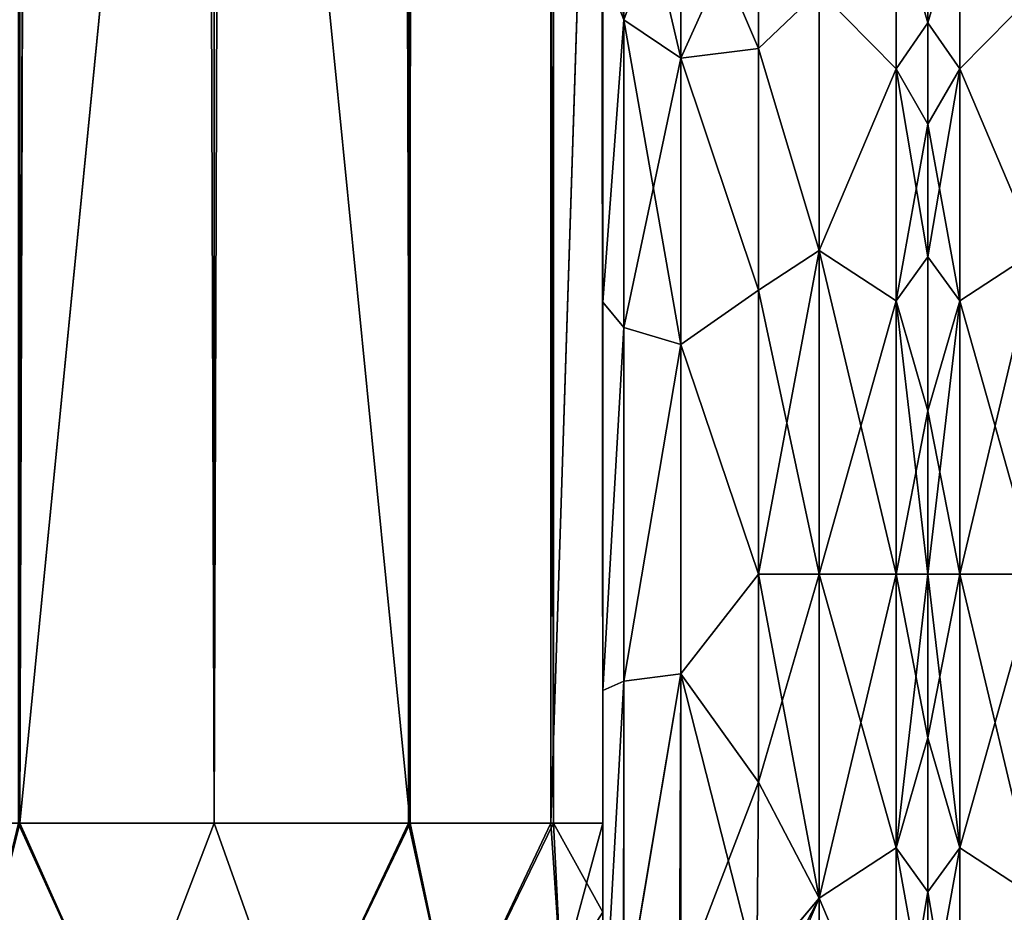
# Model space of a CAD drawing. Extents: x -23 to 470, y -2000 to 0.
# Tile 87 of 247: x 385 to 416, y -1983 to -1954. Entities that reach past the tile are written whole.
import ezdxf

# ---------------------------------------------------------------- set-up
doc = ezdxf.new("R2010")
doc.units = 0
doc.header["$LTSCALE"] = 65.185185
for name, color, linetype in [('485', 7, 'CONTINUOUS'), ('487', 7, 'CONTINUOUS'), ('488', 7, 'CONTINUOUS'), ('489', 7, 'CONTINUOUS'), ('503', 7, 'CONTINUOUS'), ('504', 7, 'CONTINUOUS'), ('505', 7, 'CONTINUOUS'), ('506', 7, 'CONTINUOUS'), ('509', 7, 'CONTINUOUS'), ('510', 7, 'CONTINUOUS'), ('513', 7, 'CONTINUOUS'), ('514', 7, 'CONTINUOUS'), ('532', 7, 'CONTINUOUS'), ('534', 7, 'CONTINUOUS'), ('558', 7, 'CONTINUOUS'), ('575', 7, 'CONTINUOUS'), ('576', 7, 'CONTINUOUS')]:
    doc.layers.add(name, color=color, linetype=linetype)

msp = doc.modelspace()

# ---------------------------------------------------------------- linework, layer by layer
at = {"layer": '485', "linetype": 'CONTINUOUS'}
for points in [[(403.55, -1928.15, -102.5), (403.55, -1933.41, -101.815), (403.55, -1980, -102.5), (403.55, -1928.15, -102.5)], [(403.55, -1980, 102.5), (403.55, -1982.865, 101.931), (403.55, -1928.15, 102.5), (403.55, -1980, 102.5)], [(403.55, -1928.15, 102.5), (403.55, -1982.865, 101.931), (403.55, -1933.409, 101.816), (403.55, -1928.15, 102.5)], [(403.55, -1983.734, 101.5), (403.55, -1985.305, 100.301), (403.55, -1933.409, 101.816), (403.55, -1983.734, 101.5)], [(403.55, -1933.409, 101.816), (403.55, -1985.305, 100.301), (403.55, -1938.355, 99.772), (403.55, -1933.409, 101.816)], [(403.55, -1982.865, 101.931), (403.55, -1983.734, 101.5), (403.55, -1933.409, 101.816), (403.55, -1982.865, 101.931)], [(403.55, -1933.41, -60.815), (403.55, -1938.356, -58.772), (403.55, -1987.5, -95), (403.55, -1933.41, -60.815)], [(403.55, -1938.355, -64.228), (403.55, -1933.41, -60.815), (403.55, -1987.5, -95), (403.55, -1938.355, -64.228)], [(403.55, -1933.41, -101.815), (403.55, -1938.356, -99.772), (403.55, -1982.865, -101.931), (403.55, -1933.41, -101.815)], [(403.55, -1980, -102.5), (403.55, -1933.41, -101.815), (403.55, -1982.865, -101.931), (403.55, -1980, -102.5)], [(403.55, -1942.614, -26.478), (403.55, -1938.355, -23.228), (403.55, -1963.25, -27.648), (403.55, -1942.614, -26.478)], [(403.55, -1963.25, -27.648), (403.55, -1938.355, -23.228), (403.55, -1952.418, -21.378), (403.55, -1963.25, -27.648)], [(403.55, -1942.614, -67.478), (403.55, -1938.355, -64.228), (403.55, -1987.5, -95), (403.55, -1942.614, -67.478)], [(403.55, -1938.356, 64.228), (403.55, -1987.5, 24.51), (403.55, -1938.355, 58.772), (403.55, -1938.356, 64.228)], [(403.55, -1938.355, 58.772), (403.55, -1987.5, 24.51), (403.55, -1942.614, 55.522), (403.55, -1938.355, 58.772)], [(403.55, -1986.5, 98.734), (403.55, -1986.933, 97.86), (403.55, -1938.355, 99.772), (403.55, -1986.5, 98.734)], [(403.55, -1938.355, 99.772), (403.55, -1986.933, 97.86), (403.55, -1942.614, 96.522), (403.55, -1938.355, 99.772)], [(403.55, -1985.305, 100.301), (403.55, -1986.5, 98.734), (403.55, -1938.355, 99.772), (403.55, -1985.305, 100.301)], [(403.55, -1938.356, -58.772), (403.55, -1942.615, -55.521), (403.55, -1987.5, -95), (403.55, -1938.356, -58.772)], [(403.55, -1938.356, -99.772), (403.55, -1942.615, -96.521), (403.55, -1986.5, -98.734), (403.55, -1938.356, -99.772)], [(403.55, -1982.865, -101.931), (403.55, -1938.356, -99.772), (403.55, -1983.734, -101.5), (403.55, -1982.865, -101.931)], [(403.55, -1983.734, -101.5), (403.55, -1938.356, -99.772), (403.55, -1985.305, -100.301), (403.55, -1983.734, -101.5)], [(403.55, -1985.305, -100.301), (403.55, -1938.356, -99.772), (403.55, -1986.5, -98.734), (403.55, -1985.305, -100.301)], [(403.55, -1942.615, 67.479), (403.55, -1987.5, 24.51), (403.55, -1938.356, 64.228), (403.55, -1942.615, 67.479)], [(403.55, -1945.881, -30.718), (403.55, -1942.614, -26.478), (403.55, -1975.732, -28.753), (403.55, -1945.881, -30.718)], [(403.55, -1975.732, -28.753), (403.55, -1942.614, -26.478), (403.55, -1963.25, -27.648), (403.55, -1975.732, -28.753)], [(403.55, -1945.881, -71.718), (403.55, -1942.614, -67.478), (403.55, -1987.5, -95), (403.55, -1945.881, -71.718)], [(403.55, -1942.614, 55.522), (403.55, -1987.5, 24.51), (403.55, -1945.881, 51.282), (403.55, -1942.614, 55.522)], [(403.55, -1986.933, 97.86), (403.55, -1987.5, 95), (403.55, -1942.614, 96.522), (403.55, -1986.933, 97.86)], [(403.55, -1942.614, 96.522), (403.55, -1987.5, 95), (403.55, -1945.881, 92.282), (403.55, -1942.614, 96.522)], [(403.55, -1942.615, -55.521), (403.55, -1945.882, -51.28), (403.55, -1987.5, -95), (403.55, -1942.615, -55.521)], [(403.55, -1942.615, -96.521), (403.55, -1945.882, -92.28), (403.55, -1987.5, -95), (403.55, -1942.615, -96.521)], [(403.55, -1986.5, -98.734), (403.55, -1942.615, -96.521), (403.55, -1986.933, -97.86), (403.55, -1986.5, -98.734)], [(403.55, -1986.933, -97.86), (403.55, -1942.615, -96.521), (403.55, -1987.5, -95), (403.55, -1986.933, -97.86)], [(403.55, -1945.882, 71.72), (403.55, -1987.5, 24.51), (403.55, -1942.615, 67.479), (403.55, -1945.882, 71.72)], [(403.55, -1942.615, 26.479), (403.55, -1945.882, 30.72), (403.55, -1963.249, 27.648), (403.55, -1942.615, 26.479)], [(403.55, -1952.418, 21.378), (403.55, -1942.615, 26.479), (403.55, -1963.249, 27.648), (403.55, -1952.418, 21.378)], [(403.55, -1947.944, -35.671), (403.55, -1945.881, -30.718), (403.55, -1987.5, -95), (403.55, -1947.944, -35.671)], [(403.55, -1987.5, -95), (403.55, -1945.881, -30.718), (403.55, -1975.732, -28.753), (403.55, -1987.5, -95)], [(403.55, -1947.944, -76.671), (403.55, -1945.881, -71.718), (403.55, -1987.5, -95), (403.55, -1947.944, -76.671)], [(403.55, -1987.5, 95), (403.55, -1987.5, 24.51), (403.55, -1945.881, 92.282), (403.55, -1987.5, 95)], [(403.55, -1945.881, 92.282), (403.55, -1987.5, 24.51), (403.55, -1947.944, 87.329), (403.55, -1945.881, 92.282)], [(403.55, -1945.881, 51.282), (403.55, -1987.5, 24.51), (403.55, -1947.944, 46.329), (403.55, -1945.881, 51.282)], [(403.55, -1945.882, -51.28), (403.55, -1947.944, -46.327), (403.55, -1987.5, -95), (403.55, -1945.882, -51.28)], [(403.55, -1945.882, -92.28), (403.55, -1947.944, -87.327), (403.55, -1987.5, -95), (403.55, -1945.882, -92.28)], [(403.55, -1947.944, 76.673), (403.55, -1987.5, 24.51), (403.55, -1945.882, 71.72), (403.55, -1947.944, 76.673)], [(403.55, -1945.882, 30.72), (403.55, -1947.944, 35.673), (403.55, -1975.731, 28.753), (403.55, -1945.882, 30.72)], [(403.55, -1963.249, 27.648), (403.55, -1945.882, 30.72), (403.55, -1975.731, 28.753), (403.55, -1963.249, 27.648)], [(403.55, -1948.65, -40.999), (403.55, -1947.944, -35.671), (403.55, -1987.5, -95), (403.55, -1948.65, -40.999)], [(403.55, -1947.944, -46.327), (403.55, -1948.65, -40.999), (403.55, -1987.5, -95), (403.55, -1947.944, -46.327)], [(403.55, -1948.65, -81.999), (403.55, -1947.944, -76.671), (403.55, -1987.5, -95), (403.55, -1948.65, -81.999)], [(403.55, -1947.944, -87.327), (403.55, -1948.65, -81.999), (403.55, -1987.5, -95), (403.55, -1947.944, -87.327)], [(403.55, -1947.944, 87.329), (403.55, -1987.5, 24.51), (403.55, -1948.65, 82.001), (403.55, -1947.944, 87.329)], [(403.55, -1948.65, 82.001), (403.55, -1987.5, 24.51), (403.55, -1947.944, 76.673), (403.55, -1948.65, 82.001)], [(403.55, -1947.944, 46.329), (403.55, -1987.5, 24.51), (403.55, -1948.65, 41.001), (403.55, -1947.944, 46.329)], [(403.55, -1947.944, 35.673), (403.55, -1948.65, 41.001), (403.55, -1975.731, 28.753), (403.55, -1947.944, 35.673)], [(403.55, -1948.65, 41.001), (403.55, -1987.5, 24.51), (403.55, -1975.731, 28.753), (403.55, -1948.65, 41.001)], [(403.55, -1987.5, -24.51), (403.55, -1987.5, -95), (403.55, -1975.732, -28.753), (403.55, -1987.5, -24.51)]]:
    msp.add_3dface(points, dxfattribs=at)
at = {"layer": '487', "linetype": 'CONTINUOUS'}
for points in [[(414, -1951.5, 0), (414, -1952.206, 5.328), (414, -1991.794, 5.328), (414, -1951.5, 0)], [(414, -1952.206, -5.328), (414, -1951.5, 0), (414, -1992.5, 0), (414, -1952.206, -5.328)], [(414, -1992.5, 0), (414, -1951.5, 0), (414, -1991.794, 5.328), (414, -1992.5, 0)], [(414, -1952.206, 5.328), (414, -1954.269, 10.281), (414, -1991.794, 5.328), (414, -1952.206, 5.328)], [(414, -1954.269, -10.281), (414, -1952.206, -5.328), (414, -1989.731, -10.281), (414, -1954.269, -10.281)], [(414, -1989.731, -10.281), (414, -1952.206, -5.328), (414, -1991.794, -5.328), (414, -1989.731, -10.281)], [(414, -1991.794, -5.328), (414, -1952.206, -5.328), (414, -1992.5, 0), (414, -1991.794, -5.328)], [(414, -1954.269, 10.281), (414, -1957.536, 14.522), (414, -1989.731, 10.281), (414, -1954.269, 10.281)], [(414, -1991.794, 5.328), (414, -1954.269, 10.281), (414, -1989.731, 10.281), (414, -1991.794, 5.328)], [(414, -1957.536, -14.522), (414, -1954.269, -10.281), (414, -1986.464, -14.522), (414, -1957.536, -14.522)], [(414, -1986.464, -14.522), (414, -1954.269, -10.281), (414, -1989.731, -10.281), (414, -1986.464, -14.522)], [(414, -1957.536, 14.522), (414, -1961.796, 17.773), (414, -1986.464, 14.522), (414, -1957.536, 14.522)], [(414, -1989.731, 10.281), (414, -1957.536, 14.522), (414, -1986.464, 14.522), (414, -1989.731, 10.281)], [(414, -1961.797, -17.773), (414, -1957.536, -14.522), (414, -1982.204, -17.773), (414, -1961.797, -17.773)], [(414, -1982.204, -17.773), (414, -1957.536, -14.522), (414, -1986.464, -14.522), (414, -1982.204, -17.773)], [(414, -1961.796, 17.773), (414, -1966.744, 19.817), (414, -1982.203, 17.773), (414, -1961.796, 17.773)], [(414, -1986.464, 14.522), (414, -1961.796, 17.773), (414, -1982.203, 17.773), (414, -1986.464, 14.522)], [(414, -1966.744, -19.817), (414, -1961.797, -17.773), (414, -1977.256, -19.817), (414, -1966.744, -19.817)], [(414, -1977.256, -19.817), (414, -1961.797, -17.773), (414, -1982.204, -17.773), (414, -1977.256, -19.817)], [(414, -1966.744, 19.817), (414, -1972, 20.5), (414, -1977.256, 19.817), (414, -1966.744, 19.817)], [(414, -1982.203, 17.773), (414, -1966.744, 19.817), (414, -1977.256, 19.817), (414, -1982.203, 17.773)], [(414, -1972, -20.5), (414, -1966.744, -19.817), (414, -1977.256, -19.817), (414, -1972, -20.5)]]:
    msp.add_3dface(points, dxfattribs=at)
at = {"layer": '488', "linetype": 'CONTINUOUS'}
for points in [[(408.553, -1978.68, 23.052), (410.5, -1972, 24), (408.55, -1972, 24), (408.553, -1978.68, 23.052)], [(410.5, -1972, -24), (410.5, -1982.413, -21.623), (408.55, -1972, -24), (410.5, -1972, -24)], [(408.55, -1972, -24), (410.5, -1982.413, -21.623), (408.553, -1978.685, -23.05), (408.55, -1972, -24)], [(410.5, -1982.413, 21.623), (410.5, -1972, 24), (408.553, -1978.68, 23.052), (410.5, -1982.413, 21.623)], [(408.5, -1984.793, 20.306), (410.5, -1982.413, 21.623), (408.553, -1978.68, 23.052), (408.5, -1984.793, 20.306)], [(408.553, -1978.685, -23.05), (410.5, -1982.413, -21.623), (408.5, -1984.814, -20.293), (408.553, -1978.685, -23.05)], [(410.5, -1990.764, 14.964), (410.5, -1982.413, 21.623), (407.855, -1988.573, 17.359), (410.5, -1990.764, 14.964)], [(407.855, -1988.573, 17.359), (410.5, -1982.413, 21.623), (408.321, -1986.586, 19.059), (407.855, -1988.573, 17.359)], [(408.321, -1986.586, 19.059), (410.5, -1982.413, 21.623), (408.5, -1984.793, 20.306), (408.321, -1986.586, 19.059)], [(410.5, -1982.413, -21.623), (410.5, -1990.764, -14.964), (408.5, -1984.814, -20.293), (410.5, -1982.413, -21.623)]]:
    msp.add_3dface(points, dxfattribs=at)
at = {"layer": '489', "linetype": 'CONTINUOUS'}
for points in [[(408.55, -1949.885, -9.323), (410.5, -1953.236, -14.964), (408.55, -1955.1, -17.041), (408.55, -1949.885, -9.323)], [(408.55, -1955.1, 17.041), (410.5, -1953.236, 14.964), (408.55, -1949.885, 9.323), (408.55, -1955.1, 17.041)], [(410.5, -1953.236, -14.964), (410.5, -1961.587, -21.623), (408.55, -1955.1, -17.041), (410.5, -1953.236, -14.964)], [(410.5, -1961.587, 21.623), (410.5, -1953.236, 14.964), (408.55, -1955.1, 17.041), (410.5, -1961.587, 21.623)], [(408.55, -1955.1, -17.041), (410.5, -1961.587, -21.623), (408.55, -1962.862, -22.192), (408.55, -1955.1, -17.041)], [(408.55, -1962.862, 22.192), (410.5, -1961.587, 21.623), (408.55, -1955.1, 17.041), (408.55, -1962.862, 22.192)], [(408.55, -1972, 24), (410.5, -1972, 24), (410.5, -1961.587, 21.623), (408.55, -1972, 24)], [(410.5, -1961.587, -21.623), (410.5, -1972, -24), (408.55, -1962.862, -22.192), (410.5, -1961.587, -21.623)], [(408.55, -1972, 24), (410.5, -1961.587, 21.623), (408.55, -1962.862, 22.192), (408.55, -1972, 24)], [(410.5, -1972, -24), (408.55, -1972, -24), (408.55, -1962.862, -22.192), (410.5, -1972, -24)]]:
    msp.add_3dface(points, dxfattribs=at)
at = {"layer": '503', "linetype": 'CONTINUOUS'}
for points in [[(404.221, -1947.582, 10.293), (403.55, -1952.418, 21.378), (404.221, -1954.173, 19.606), (404.221, -1947.582, 10.293)], [(406.055, -1949.27, 9.582), (404.221, -1947.582, 10.293), (404.221, -1954.173, 19.606), (406.055, -1949.27, 9.582)], [(406.055, -1955.406, 18.251), (406.055, -1949.27, 9.582), (404.221, -1954.173, 19.606), (406.055, -1955.406, 18.251)], [(406.055, -1955.406, 18.251), (408.55, -1949.885, 9.323), (406.055, -1949.27, 9.582), (406.055, -1955.406, 18.251)], [(408.55, -1955.1, 17.041), (408.55, -1949.885, 9.323), (406.055, -1955.406, 18.251), (408.55, -1955.1, 17.041)], [(403.55, -1952.418, 21.378), (403.55, -1963.249, 27.648), (404.221, -1954.173, 19.606), (403.55, -1952.418, 21.378)], [(404.221, -1954.173, 19.606), (403.55, -1963.249, 27.648), (404.221, -1964.069, 25.284), (404.221, -1954.173, 19.606)], [(406.055, -1955.406, 18.251), (404.221, -1954.173, 19.606), (404.221, -1964.069, 25.284), (406.055, -1955.406, 18.251)], [(408.55, -1962.862, 22.192), (408.55, -1955.1, 17.041), (406.055, -1955.406, 18.251), (408.55, -1962.862, 22.192)], [(406.055, -1964.617, 23.536), (406.055, -1955.406, 18.251), (404.221, -1964.069, 25.284), (406.055, -1964.617, 23.536)], [(406.055, -1964.617, 23.536), (408.55, -1962.862, 22.192), (406.055, -1955.406, 18.251), (406.055, -1964.617, 23.536)], [(408.55, -1972, 24), (408.55, -1962.862, 22.192), (406.055, -1964.617, 23.536), (408.55, -1972, 24)], [(403.55, -1963.249, 27.648), (403.55, -1975.731, 28.753), (404.221, -1964.069, 25.284), (403.55, -1963.249, 27.648)], [(404.221, -1964.069, 25.284), (403.55, -1975.731, 28.753), (404.221, -1975.434, 26.275), (404.221, -1964.069, 25.284)], [(406.055, -1964.617, 23.536), (404.221, -1964.069, 25.284), (404.221, -1975.434, 26.275), (406.055, -1964.617, 23.536)], [(406.055, -1975.197, 24.459), (406.055, -1964.617, 23.536), (404.221, -1975.434, 26.275), (406.055, -1975.197, 24.459)], [(406.055, -1975.197, 24.459), (408.55, -1972, 24), (406.055, -1964.617, 23.536), (406.055, -1975.197, 24.459)], [(408.553, -1978.68, 23.052), (408.55, -1972, 24), (406.055, -1975.197, 24.459), (408.553, -1978.68, 23.052)], [(406.055, -1975.197, 24.459), (404.221, -1986.163, 22.396), (406.055, -1985.184, 20.848), (406.055, -1975.197, 24.459)], [(406.055, -1975.197, 24.459), (404.221, -1975.434, 26.275), (404.221, -1986.163, 22.396), (406.055, -1975.197, 24.459)], [(406.055, -1985.184, 20.848), (408.553, -1978.68, 23.052), (406.055, -1975.197, 24.459), (406.055, -1985.184, 20.848)], [(403.55, -1975.731, 28.753), (403.55, -1987.5, 24.51), (404.221, -1975.434, 26.275), (403.55, -1975.731, 28.753)], [(404.221, -1975.434, 26.275), (403.55, -1987.5, 24.51), (404.221, -1986.163, 22.396), (404.221, -1975.434, 26.275)], [(408.5, -1984.793, 20.306), (408.553, -1978.68, 23.052), (406.055, -1985.184, 20.848), (408.5, -1984.793, 20.306)]]:
    msp.add_3dface(points, dxfattribs=at)
at = {"layer": '504', "linetype": 'CONTINUOUS'}
for points in [[(403.55, -1952.418, -21.378), (403.55, -1945.277, -11.265), (404.221, -1954.173, -19.606), (403.55, -1952.418, -21.378)], [(404.221, -1954.173, -19.606), (403.55, -1945.277, -11.265), (404.221, -1947.582, -10.293), (404.221, -1954.173, -19.606)], [(406.055, -1949.27, -9.582), (406.055, -1955.405, -18.251), (404.221, -1947.582, -10.293), (406.055, -1949.27, -9.582)], [(406.055, -1955.405, -18.251), (404.221, -1954.173, -19.606), (404.221, -1947.582, -10.293), (406.055, -1955.405, -18.251)], [(408.55, -1949.885, -9.323), (408.55, -1955.1, -17.041), (406.055, -1949.27, -9.582), (408.55, -1949.885, -9.323)], [(406.055, -1949.27, -9.582), (408.55, -1955.1, -17.041), (406.055, -1955.405, -18.251), (406.055, -1949.27, -9.582)], [(403.55, -1963.25, -27.648), (403.55, -1952.418, -21.378), (404.221, -1954.173, -19.606), (403.55, -1963.25, -27.648)], [(404.221, -1964.069, -25.284), (403.55, -1963.25, -27.648), (404.221, -1954.173, -19.606), (404.221, -1964.069, -25.284)], [(406.055, -1964.617, -23.536), (404.221, -1964.069, -25.284), (404.221, -1954.173, -19.606), (406.055, -1964.617, -23.536)], [(406.055, -1955.405, -18.251), (406.055, -1964.617, -23.536), (404.221, -1954.173, -19.606), (406.055, -1955.405, -18.251)], [(408.55, -1955.1, -17.041), (408.55, -1962.862, -22.192), (406.055, -1955.405, -18.251), (408.55, -1955.1, -17.041)], [(406.055, -1955.405, -18.251), (408.55, -1962.862, -22.192), (406.055, -1964.617, -23.536), (406.055, -1955.405, -18.251)], [(408.55, -1962.862, -22.192), (408.55, -1972, -24), (406.055, -1964.617, -23.536), (408.55, -1962.862, -22.192)], [(403.55, -1975.732, -28.753), (403.55, -1963.25, -27.648), (404.221, -1964.069, -25.284), (403.55, -1975.732, -28.753)], [(404.221, -1975.434, -26.275), (403.55, -1975.732, -28.753), (404.221, -1964.069, -25.284), (404.221, -1975.434, -26.275)], [(406.055, -1964.617, -23.536), (404.221, -1975.434, -26.275), (404.221, -1964.069, -25.284), (406.055, -1964.617, -23.536)], [(406.055, -1964.617, -23.536), (406.055, -1975.197, -24.459), (404.221, -1975.434, -26.275), (406.055, -1964.617, -23.536)], [(406.055, -1964.617, -23.536), (408.55, -1972, -24), (406.055, -1975.197, -24.459), (406.055, -1964.617, -23.536)], [(408.55, -1972, -24), (408.553, -1978.685, -23.05), (406.055, -1975.197, -24.459), (408.55, -1972, -24)], [(406.055, -1975.197, -24.459), (406.015, -1985.197, -20.868), (404.207, -1986.175, -22.416), (406.055, -1975.197, -24.459)], [(406.055, -1975.197, -24.459), (404.207, -1986.175, -22.416), (404.221, -1975.434, -26.275), (406.055, -1975.197, -24.459)], [(406.055, -1975.197, -24.459), (408.5, -1984.814, -20.293), (406.015, -1985.197, -20.868), (406.055, -1975.197, -24.459)], [(408.553, -1978.685, -23.05), (408.5, -1984.814, -20.293), (406.055, -1975.197, -24.459), (408.553, -1978.685, -23.05)], [(403.55, -1987.5, -24.51), (403.55, -1975.732, -28.753), (404.221, -1975.434, -26.275), (403.55, -1987.5, -24.51)], [(404.207, -1986.175, -22.416), (403.55, -1987.5, -24.51), (404.221, -1975.434, -26.275), (404.207, -1986.175, -22.416)]]:
    msp.add_3dface(points, dxfattribs=at)
at = {"layer": '505', "linetype": 'CONTINUOUS'}
for points in [[(410.5, -1953.236, -14.964), (412.975, -1950.774, -8.792), (412.975, -1955.754, -16.246), (410.5, -1953.236, -14.964)], [(410.5, -1953.236, 14.964), (412.975, -1955.754, 16.246), (412.975, -1950.774, 8.792), (410.5, -1953.236, 14.964)], [(414, -1954.269, 10.281), (414, -1952.206, 5.328), (412.975, -1950.774, 8.792), (414, -1954.269, 10.281)], [(412.975, -1955.754, 16.246), (414, -1954.269, 10.281), (412.975, -1950.774, 8.792), (412.975, -1955.754, 16.246)], [(414, -1952.206, -5.328), (414, -1954.269, -10.281), (412.975, -1950.774, -8.792), (414, -1952.206, -5.328)], [(412.975, -1950.774, -8.792), (414, -1954.269, -10.281), (412.975, -1955.754, -16.246), (412.975, -1950.774, -8.792)], [(410.5, -1961.587, -21.623), (410.5, -1953.236, -14.964), (412.975, -1955.754, -16.246), (410.5, -1961.587, -21.623)], [(410.5, -1953.236, 14.964), (410.5, -1961.587, 21.623), (412.975, -1955.754, 16.246), (410.5, -1953.236, 14.964)], [(414, -1957.536, 14.522), (414, -1954.269, 10.281), (412.975, -1955.754, 16.246), (414, -1957.536, 14.522)], [(414, -1954.269, -10.281), (414, -1957.536, -14.522), (412.975, -1955.754, -16.246), (414, -1954.269, -10.281)], [(410.5, -1961.587, -21.623), (412.975, -1955.754, -16.246), (412.975, -1963.208, -21.226), (410.5, -1961.587, -21.623)], [(410.5, -1961.587, 21.623), (412.975, -1963.208, 21.226), (412.975, -1955.754, 16.246), (410.5, -1961.587, 21.623)], [(412.975, -1963.208, 21.226), (414, -1957.536, 14.522), (412.975, -1955.754, 16.246), (412.975, -1963.208, 21.226)], [(414, -1957.536, -14.522), (414, -1961.797, -17.773), (412.975, -1955.754, -16.246), (414, -1957.536, -14.522)], [(412.975, -1955.754, -16.246), (414, -1961.797, -17.773), (412.975, -1963.208, -21.226), (412.975, -1955.754, -16.246)], [(414, -1961.796, 17.773), (414, -1957.536, 14.522), (412.975, -1963.208, 21.226), (414, -1961.796, 17.773)], [(410.5, -1961.587, 21.623), (410.5, -1972, 24), (412.975, -1963.208, 21.226), (410.5, -1961.587, 21.623)], [(410.5, -1972, -24), (410.5, -1961.587, -21.623), (412.975, -1972, -22.975), (410.5, -1972, -24)], [(410.5, -1961.587, -21.623), (412.975, -1963.208, -21.226), (412.975, -1972, -22.975), (410.5, -1961.587, -21.623)], [(414, -1966.744, 19.817), (414, -1961.796, 17.773), (412.975, -1963.208, 21.226), (414, -1966.744, 19.817)], [(414, -1961.797, -17.773), (414, -1966.744, -19.817), (412.975, -1963.208, -21.226), (414, -1961.797, -17.773)], [(410.5, -1972, 24), (412.975, -1972, 22.975), (412.975, -1963.208, 21.226), (410.5, -1972, 24)], [(412.975, -1972, 22.975), (414, -1966.744, 19.817), (412.975, -1963.208, 21.226), (412.975, -1972, 22.975)], [(414, -1966.744, -19.817), (414, -1972, -20.5), (412.975, -1963.208, -21.226), (414, -1966.744, -19.817)], [(412.975, -1963.208, -21.226), (414, -1972, -20.5), (412.975, -1972, -22.975), (412.975, -1963.208, -21.226)], [(414, -1972, 20.5), (414, -1966.744, 19.817), (412.975, -1972, 22.975), (414, -1972, 20.5)]]:
    msp.add_3dface(points, dxfattribs=at)
at = {"layer": '506', "linetype": 'CONTINUOUS'}
for points in [[(410.5, -1972, 24), (410.5, -1982.413, 21.623), (412.975, -1972, 22.975), (410.5, -1972, 24)], [(412.975, -1972, 22.975), (410.5, -1982.413, 21.623), (412.975, -1980.792, 21.226), (412.975, -1972, 22.975)], [(410.5, -1982.413, -21.623), (410.5, -1972, -24), (412.975, -1980.792, -21.226), (410.5, -1982.413, -21.623)], [(410.5, -1972, -24), (412.975, -1972, -22.975), (412.975, -1980.792, -21.226), (410.5, -1972, -24)], [(414, -1977.256, 19.817), (414, -1972, 20.5), (412.975, -1980.792, 21.226), (414, -1977.256, 19.817)], [(414, -1972, 20.5), (412.975, -1972, 22.975), (412.975, -1980.792, 21.226), (414, -1972, 20.5)], [(414, -1972, -20.5), (414, -1977.256, -19.817), (412.975, -1972, -22.975), (414, -1972, -20.5)], [(412.975, -1972, -22.975), (414, -1977.256, -19.817), (412.975, -1980.792, -21.226), (412.975, -1972, -22.975)], [(414, -1977.256, -19.817), (414, -1982.204, -17.773), (412.975, -1980.792, -21.226), (414, -1977.256, -19.817)], [(414, -1982.203, 17.773), (414, -1977.256, 19.817), (412.975, -1980.792, 21.226), (414, -1982.203, 17.773)], [(410.5, -1982.413, 21.623), (412.975, -1988.246, 16.246), (412.975, -1980.792, 21.226), (410.5, -1982.413, 21.623)], [(410.5, -1982.413, -21.623), (412.975, -1980.792, -21.226), (412.975, -1988.246, -16.246), (410.5, -1982.413, -21.623)], [(414, -1982.204, -17.773), (414, -1986.464, -14.522), (412.975, -1980.792, -21.226), (414, -1982.204, -17.773)], [(412.975, -1980.792, -21.226), (414, -1986.464, -14.522), (412.975, -1988.246, -16.246), (412.975, -1980.792, -21.226)], [(412.975, -1988.246, 16.246), (414, -1982.203, 17.773), (412.975, -1980.792, 21.226), (412.975, -1988.246, 16.246)], [(414, -1986.464, 14.522), (414, -1982.203, 17.773), (412.975, -1988.246, 16.246), (414, -1986.464, 14.522)], [(410.5, -1982.413, 21.623), (410.5, -1990.764, 14.964), (412.975, -1988.246, 16.246), (410.5, -1982.413, 21.623)], [(410.5, -1990.764, -14.964), (410.5, -1982.413, -21.623), (412.975, -1988.246, -16.246), (410.5, -1990.764, -14.964)]]:
    msp.add_3dface(points, dxfattribs=at)
at = {"layer": '509', "linetype": 'CONTINUOUS'}
for points in [[(397.35, -20, 113.412), (391.05, -20, 115.1), (397.35, -1980, 113.412), (397.35, -20, 113.412)], [(397.35, -1980, 113.412), (391.05, -20, 115.1), (391.05, -83.45, 115.1), (397.35, -1980, 113.412)], [(401.962, -20, 108.8), (397.35, -20, 113.412), (401.962, -1980, 108.8), (401.962, -20, 108.8)], [(397.35, -20, 113.412), (397.35, -1980, 113.412), (401.962, -1980, 108.8), (397.35, -20, 113.412)], [(403.55, -1980, 102.5), (403.55, -1928.15, 102.5), (401.962, -20, 108.8), (403.55, -1980, 102.5)], [(403.55, -1980, 102.5), (401.962, -20, 108.8), (401.962, -1980, 108.8), (403.55, -1980, 102.5)], [(391.05, -1916.55, 115.1), (397.35, -1980, 113.412), (391.05, -83.45, 115.1), (391.05, -1916.55, 115.1)], [(391.05, -1980, 115.1), (397.35, -1980, 113.412), (391.05, -1916.55, 115.1), (391.05, -1980, 115.1)]]:
    msp.add_3dface(points, dxfattribs=at)
at = {"layer": '510', "linetype": 'CONTINUOUS'}
for points in [[(391.05, -1980, 115.1), (384.747, -20, 113.41), (384.747, -1980, 113.41), (391.05, -1980, 115.1)], [(384.747, -20, 113.41), (391.05, -1980, 115.1), (391.05, -1916.55, 115.1), (384.747, -20, 113.41)]]:
    msp.add_3dface(points, dxfattribs=at)
at = {"layer": '513', "linetype": 'CONTINUOUS'}
for points in [[(397.3, -20, -113.325), (397.3, -1980, -113.325), (391.05, -1980, -115), (397.3, -20, -113.325)], [(397.3, -20, -113.325), (391.05, -1980, -115), (391.05, -1916.55, -115), (397.3, -20, -113.325)], [(397.3, -20, -113.325), (401.875, -20, -108.75), (397.3, -1980, -113.325), (397.3, -20, -113.325)], [(401.875, -20, -108.75), (401.875, -1980, -108.75), (397.3, -1980, -113.325), (401.875, -20, -108.75)], [(403.55, -20, -102.5), (403.55, -71.85, -102.5), (401.875, -1980, -108.75), (403.55, -20, -102.5)], [(401.875, -20, -108.75), (403.55, -20, -102.5), (401.875, -1980, -108.75), (401.875, -20, -108.75)], [(403.55, -71.85, -102.5), (403.55, -1928.15, -102.5), (401.875, -1980, -108.75), (403.55, -71.85, -102.5)], [(403.55, -1928.15, -102.5), (403.55, -1980, -102.5), (401.875, -1980, -108.75), (403.55, -1928.15, -102.5)]]:
    msp.add_3dface(points, dxfattribs=at)
at = {"layer": '514', "linetype": 'CONTINUOUS'}
for points in [[(384.797, -20, -113.323), (384.797, -1980, -113.323), (380.225, -1980, -108.75), (384.797, -20, -113.323)], [(384.797, -20, -113.323), (391.05, -20, -115), (384.797, -1980, -113.323), (384.797, -20, -113.323)], [(384.797, -1980, -113.323), (391.05, -20, -115), (391.05, -83.45, -115), (384.797, -1980, -113.323)], [(384.797, -1980, -113.323), (391.05, -83.45, -115), (391.05, -1916.55, -115), (384.797, -1980, -113.323)], [(391.05, -1980, -115), (384.797, -1980, -113.323), (391.05, -1916.55, -115), (391.05, -1980, -115)]]:
    msp.add_3dface(points, dxfattribs=at)
at = {"layer": '532', "linetype": 'CONTINUOUS'}
for points in [[(380.225, -1980, -108.75), (384.797, -1980, -113.323), (383.156, -1986.61, -110.958), (380.225, -1980, -108.75)], [(383.156, -1986.61, -110.958), (384.797, -1980, -113.323), (388.168, -1987.534, -113.188), (383.156, -1986.61, -110.958)], [(384.797, -1980, -113.323), (391.05, -1980, -115), (388.168, -1987.534, -113.188), (384.797, -1980, -113.323)], [(388.168, -1987.534, -113.188), (391.05, -1980, -115), (393.732, -1987.534, -113.188), (388.168, -1987.534, -113.188)], [(391.05, -1980, -115), (397.3, -1980, -113.325), (393.732, -1987.534, -113.188), (391.05, -1980, -115)], [(393.732, -1987.534, -113.188), (397.3, -1980, -113.325), (398.744, -1986.61, -110.958), (393.732, -1987.534, -113.188)], [(397.3, -1980, -113.325), (401.875, -1980, -108.75), (398.744, -1986.61, -110.958), (397.3, -1980, -113.325)], [(398.744, -1986.61, -110.958), (401.875, -1980, -108.75), (402.212, -1984.946, -106.94), (398.744, -1986.61, -110.958)], [(401.875, -1980, -108.75), (403.55, -1980, -102.5), (402.212, -1984.946, -106.94), (401.875, -1980, -108.75)], [(403.55, -1980, -102.5), (403.55, -1982.865, -101.931), (402.212, -1984.946, -106.94), (403.55, -1980, -102.5)]]:
    msp.add_3dface(points, dxfattribs=at)
at = {"layer": '534', "linetype": 'CONTINUOUS'}
for points in [[(383.156, -1986.61, 110.958), (388.168, -1987.534, 113.188), (384.747, -1980, 113.41), (383.156, -1986.61, 110.958)], [(388.168, -1987.534, 113.188), (391.05, -1980, 115.1), (384.747, -1980, 113.41), (388.168, -1987.534, 113.188)], [(393.732, -1987.534, 113.188), (391.05, -1980, 115.1), (388.168, -1987.534, 113.188), (393.732, -1987.534, 113.188)], [(397.35, -1980, 113.412), (391.05, -1980, 115.1), (393.732, -1987.534, 113.188), (397.35, -1980, 113.412)], [(398.744, -1986.61, 110.958), (397.35, -1980, 113.412), (393.732, -1987.534, 113.188), (398.744, -1986.61, 110.958)], [(401.962, -1980, 108.8), (397.35, -1980, 113.412), (398.744, -1986.61, 110.958), (401.962, -1980, 108.8)], [(402.212, -1984.946, 106.94), (401.962, -1980, 108.8), (398.744, -1986.61, 110.958), (402.212, -1984.946, 106.94)], [(403.55, -1982.865, 101.931), (403.55, -1980, 102.5), (401.962, -1980, 108.8), (403.55, -1982.865, 101.931)], [(403.55, -1982.865, 101.931), (401.962, -1980, 108.8), (402.212, -1984.946, 106.94), (403.55, -1982.865, 101.931)], [(403.55, -1983.734, 101.5), (403.55, -1982.865, 101.931), (402.212, -1984.946, 106.94), (403.55, -1983.734, 101.5)]]:
    msp.add_3dface(points, dxfattribs=at)
at = {"layer": '558', "linetype": 'CONTINUOUS'}
for points in [[(414, -1951.5, 0), (414, -1952.206, -5.328), (414, -1991.794, -5.328), (414, -1951.5, 0)], [(414, -1952.206, 5.328), (414, -1951.5, 0), (414, -1992.5, 0), (414, -1952.206, 5.328)], [(414, -1992.5, 0), (414, -1951.5, 0), (414, -1991.794, -5.328), (414, -1992.5, 0)], [(414, -1952.206, -5.328), (414, -1954.269, -10.281), (414, -1991.794, -5.328), (414, -1952.206, -5.328)], [(414, -1954.269, 10.281), (414, -1952.206, 5.328), (414, -1989.731, 10.281), (414, -1954.269, 10.281)], [(414, -1989.731, 10.281), (414, -1952.206, 5.328), (414, -1991.794, 5.328), (414, -1989.731, 10.281)], [(414, -1991.794, 5.328), (414, -1952.206, 5.328), (414, -1992.5, 0), (414, -1991.794, 5.328)], [(414, -1954.269, -10.281), (414, -1957.536, -14.522), (414, -1989.731, -10.281), (414, -1954.269, -10.281)], [(414, -1991.794, -5.328), (414, -1954.269, -10.281), (414, -1989.731, -10.281), (414, -1991.794, -5.328)], [(414, -1957.536, 14.522), (414, -1954.269, 10.281), (414, -1986.464, 14.522), (414, -1957.536, 14.522)], [(414, -1986.464, 14.522), (414, -1954.269, 10.281), (414, -1989.731, 10.281), (414, -1986.464, 14.522)], [(414, -1957.536, -14.522), (414, -1961.796, -17.773), (414, -1986.464, -14.522), (414, -1957.536, -14.522)], [(414, -1989.731, -10.281), (414, -1957.536, -14.522), (414, -1986.464, -14.522), (414, -1989.731, -10.281)], [(414, -1961.797, 17.773), (414, -1957.536, 14.522), (414, -1982.204, 17.773), (414, -1961.797, 17.773)], [(414, -1982.204, 17.773), (414, -1957.536, 14.522), (414, -1986.464, 14.522), (414, -1982.204, 17.773)], [(414, -1961.796, -17.773), (414, -1966.744, -19.817), (414, -1982.203, -17.773), (414, -1961.796, -17.773)], [(414, -1986.464, -14.522), (414, -1961.796, -17.773), (414, -1982.203, -17.773), (414, -1986.464, -14.522)], [(414, -1966.744, 19.817), (414, -1961.797, 17.773), (414, -1977.256, 19.817), (414, -1966.744, 19.817)], [(414, -1977.256, 19.817), (414, -1961.797, 17.773), (414, -1982.204, 17.773), (414, -1977.256, 19.817)], [(414, -1966.744, -19.817), (414, -1972, -20.5), (414, -1977.256, -19.817), (414, -1966.744, -19.817)], [(414, -1982.203, -17.773), (414, -1966.744, -19.817), (414, -1977.256, -19.817), (414, -1982.203, -17.773)], [(414, -1972, 20.5), (414, -1966.744, 19.817), (414, -1977.256, 19.817), (414, -1972, 20.5)]]:
    msp.add_3dface(points, dxfattribs=at)
at = {"layer": '575', "linetype": 'CONTINUOUS'}
for points in [[(414, -1954.269, -10.281), (414, -1952.206, -5.328), (415.025, -1950.774, -8.792), (414, -1954.269, -10.281)], [(415.025, -1955.754, -16.246), (414, -1954.269, -10.281), (415.025, -1950.774, -8.792), (415.025, -1955.754, -16.246)], [(414, -1952.206, 5.328), (414, -1954.269, 10.281), (415.025, -1950.774, 8.792), (414, -1952.206, 5.328)], [(415.025, -1950.774, 8.792), (414, -1954.269, 10.281), (415.025, -1955.754, 16.246), (415.025, -1950.774, 8.792)], [(417.5, -1953.236, 14.964), (415.025, -1950.774, 8.792), (415.025, -1955.754, 16.246), (417.5, -1953.236, 14.964)], [(417.5, -1953.236, -14.964), (415.025, -1955.754, -16.246), (415.025, -1950.774, -8.792), (417.5, -1953.236, -14.964)], [(417.5, -1961.587, 21.623), (417.5, -1953.236, 14.964), (415.025, -1955.754, 16.246), (417.5, -1961.587, 21.623)], [(417.5, -1953.236, -14.964), (417.5, -1961.587, -21.623), (415.025, -1955.754, -16.246), (417.5, -1953.236, -14.964)], [(414, -1957.536, -14.522), (414, -1954.269, -10.281), (415.025, -1955.754, -16.246), (414, -1957.536, -14.522)], [(414, -1954.269, 10.281), (414, -1957.536, 14.522), (415.025, -1955.754, 16.246), (414, -1954.269, 10.281)], [(415.025, -1963.208, -21.226), (414, -1957.536, -14.522), (415.025, -1955.754, -16.246), (415.025, -1963.208, -21.226)], [(414, -1957.536, 14.522), (414, -1961.797, 17.773), (415.025, -1955.754, 16.246), (414, -1957.536, 14.522)], [(415.025, -1955.754, 16.246), (414, -1961.797, 17.773), (415.025, -1963.208, 21.226), (415.025, -1955.754, 16.246)], [(417.5, -1961.587, 21.623), (415.025, -1955.754, 16.246), (415.025, -1963.208, 21.226), (417.5, -1961.587, 21.623)], [(417.5, -1961.587, -21.623), (415.025, -1963.208, -21.226), (415.025, -1955.754, -16.246), (417.5, -1961.587, -21.623)], [(414, -1961.796, -17.773), (414, -1957.536, -14.522), (415.025, -1963.208, -21.226), (414, -1961.796, -17.773)], [(417.5, -1961.587, -21.623), (417.5, -1972, -24), (415.025, -1963.208, -21.226), (417.5, -1961.587, -21.623)], [(417.5, -1972, 24), (417.5, -1961.587, 21.623), (415.025, -1972, 22.975), (417.5, -1972, 24)], [(417.5, -1961.587, 21.623), (415.025, -1963.208, 21.226), (415.025, -1972, 22.975), (417.5, -1961.587, 21.623)], [(414, -1966.744, -19.817), (414, -1961.796, -17.773), (415.025, -1963.208, -21.226), (414, -1966.744, -19.817)], [(414, -1961.797, 17.773), (414, -1966.744, 19.817), (415.025, -1963.208, 21.226), (414, -1961.797, 17.773)], [(415.025, -1972, -22.975), (414, -1966.744, -19.817), (415.025, -1963.208, -21.226), (415.025, -1972, -22.975)], [(414, -1966.744, 19.817), (414, -1972, 20.5), (415.025, -1963.208, 21.226), (414, -1966.744, 19.817)], [(415.025, -1963.208, 21.226), (414, -1972, 20.5), (415.025, -1972, 22.975), (415.025, -1963.208, 21.226)], [(417.5, -1972, -24), (415.025, -1972, -22.975), (415.025, -1963.208, -21.226), (417.5, -1972, -24)], [(414, -1972, -20.5), (414, -1966.744, -19.817), (415.025, -1972, -22.975), (414, -1972, -20.5)]]:
    msp.add_3dface(points, dxfattribs=at)
at = {"layer": '576', "linetype": 'CONTINUOUS'}
for points in [[(414, -1977.256, -19.817), (414, -1972, -20.5), (415.025, -1980.792, -21.226), (414, -1977.256, -19.817)], [(414, -1972, -20.5), (415.025, -1972, -22.975), (415.025, -1980.792, -21.226), (414, -1972, -20.5)], [(414, -1972, 20.5), (414, -1977.256, 19.817), (415.025, -1972, 22.975), (414, -1972, 20.5)], [(415.025, -1972, 22.975), (414, -1977.256, 19.817), (415.025, -1980.792, 21.226), (415.025, -1972, 22.975)], [(417.5, -1972, -24), (417.5, -1982.413, -21.623), (415.025, -1972, -22.975), (417.5, -1972, -24)], [(415.025, -1972, -22.975), (417.5, -1982.413, -21.623), (415.025, -1980.792, -21.226), (415.025, -1972, -22.975)], [(417.5, -1982.413, 21.623), (417.5, -1972, 24), (415.025, -1980.792, 21.226), (417.5, -1982.413, 21.623)], [(417.5, -1972, 24), (415.025, -1972, 22.975), (415.025, -1980.792, 21.226), (417.5, -1972, 24)], [(414, -1977.256, 19.817), (414, -1982.204, 17.773), (415.025, -1980.792, 21.226), (414, -1977.256, 19.817)], [(414, -1982.203, -17.773), (414, -1977.256, -19.817), (415.025, -1980.792, -21.226), (414, -1982.203, -17.773)], [(414, -1982.204, 17.773), (414, -1986.464, 14.522), (415.025, -1980.792, 21.226), (414, -1982.204, 17.773)], [(415.025, -1980.792, 21.226), (414, -1986.464, 14.522), (415.025, -1988.246, 16.246), (415.025, -1980.792, 21.226)], [(415.025, -1988.246, -16.246), (414, -1982.203, -17.773), (415.025, -1980.792, -21.226), (415.025, -1988.246, -16.246)], [(417.5, -1982.413, -21.623), (415.025, -1988.246, -16.246), (415.025, -1980.792, -21.226), (417.5, -1982.413, -21.623)], [(417.5, -1982.413, 21.623), (415.025, -1980.792, 21.226), (415.025, -1988.246, 16.246), (417.5, -1982.413, 21.623)], [(414, -1986.464, -14.522), (414, -1982.203, -17.773), (415.025, -1988.246, -16.246), (414, -1986.464, -14.522)], [(417.5, -1982.413, -21.623), (417.5, -1990.764, -14.964), (415.025, -1988.246, -16.246), (417.5, -1982.413, -21.623)], [(417.5, -1990.764, 14.964), (417.5, -1982.413, 21.623), (415.025, -1988.246, 16.246), (417.5, -1990.764, 14.964)]]:
    msp.add_3dface(points, dxfattribs=at)

doc.saveas('drawing.dxf')
